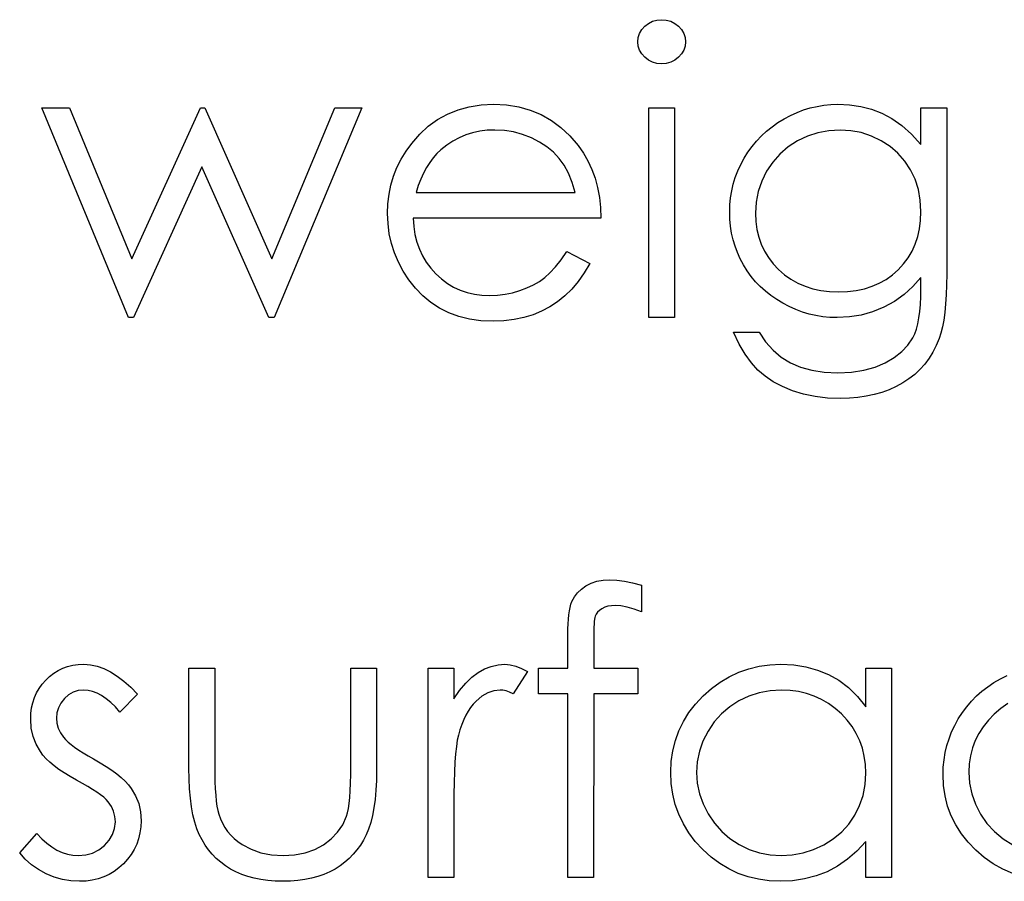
# Model space of a CAD drawing. Header units: inches. Extents: x 220 to 877, y 4 to 174.
# Tile 147 of 256: x 259.212 to 259.685, y 154.712 to 155.126. Entities that reach past the tile are written whole.
import ezdxf

# ---------------------------------------------------------------- set-up
doc = ezdxf.new("R2010")
doc.units = ezdxf.units.IN
doc.header["$LTSCALE"] = 0.5
doc.header["$MEASUREMENT"] = 0
doc.layers.add('SID-M-D', color=42, linetype='Continuous')

msp = doc.modelspace()

# ---------------------------------------------------------------- linework, layer by layer
at = {"layer": 'SID-M-D', "linetype": 'Continuous'}
for p, q in [((259.51806, 155.12552), (259.52032, 155.12572)), ((259.52032, 155.12572), (259.52262, 155.12552)), ((259.50975, 155.11915), (259.5108, 155.12097)), ((259.5108, 155.12097), (259.51226, 155.1226)), ((259.51226, 155.1226), (259.51403, 155.12395)), ((259.51403, 155.12395), (259.51599, 155.12494)), ((259.51599, 155.12494), (259.51806, 155.12552)), ((259.52262, 155.12552), (259.52474, 155.12494)), ((259.52474, 155.12494), (259.5267, 155.12395)), ((259.5267, 155.12395), (259.52847, 155.1226)), ((259.52847, 155.1226), (259.52996, 155.12097)), ((259.52996, 155.12097), (259.53101, 155.11915)), ((259.5089, 155.11506), (259.50912, 155.11719)), ((259.50912, 155.11719), (259.50975, 155.11915)), ((259.53101, 155.11915), (259.53164, 155.11719)), ((259.53164, 155.11719), (259.53186, 155.11506)), ((259.50912, 155.11299), (259.5089, 155.11506)), ((259.50975, 155.11106), (259.50912, 155.11299)), ((259.53164, 155.11299), (259.53101, 155.11106)), ((259.53186, 155.11506), (259.53164, 155.11299)), ((259.5108, 155.10927), (259.50975, 155.11106)), ((259.51226, 155.10764), (259.5108, 155.10927)), ((259.51403, 155.10629), (259.51226, 155.10764)), ((259.52847, 155.10764), (259.5267, 155.10629)), ((259.52996, 155.10927), (259.52847, 155.10764)), ((259.53101, 155.11106), (259.52996, 155.10927)), ((259.51599, 155.10529), (259.51403, 155.10629)), ((259.51806, 155.10471), (259.51599, 155.10529)), ((259.52032, 155.10452), (259.51806, 155.10471)), ((259.52262, 155.10471), (259.52032, 155.10452)), ((259.52474, 155.10529), (259.52262, 155.10471)), ((259.5267, 155.10629), (259.52474, 155.10529)), ((259.22271, 155.08332), (259.23598, 155.08332)), ((259.26442, 154.98262), (259.22271, 155.08332)), ((259.23598, 155.08332), (259.26599, 155.01089)), ((259.26599, 155.01089), (259.29886, 155.08332)), ((259.29886, 155.08332), (259.30096, 155.08332)), ((259.30096, 155.08332), (259.33312, 155.01089)), ((259.33312, 155.01089), (259.3634, 155.08332)), ((259.3764, 155.08332), (259.33431, 154.98262)), ((259.3634, 155.08332), (259.3764, 155.08332)), ((259.42264, 155.08244), (259.42802, 155.08393)), ((259.42802, 155.08393), (259.43371, 155.08478)), ((259.43371, 155.08478), (259.43972, 155.08509)), ((259.43972, 155.08509), (259.44591, 155.08478)), ((259.44591, 155.08478), (259.45179, 155.08384)), ((259.45179, 155.08384), (259.45733, 155.0823)), ((259.5142, 155.08332), (259.52656, 155.08332)), ((259.5142, 154.98262), (259.5142, 155.08332)), ((259.52656, 155.08332), (259.52656, 154.98262)), ((259.58859, 155.08235), (259.59179, 155.08335)), ((259.59179, 155.08335), (259.59505, 155.08409)), ((259.59505, 155.08409), (259.59836, 155.08464)), ((259.59836, 155.08464), (259.6017, 155.08498)), ((259.6017, 155.08498), (259.60507, 155.08509)), ((259.60507, 155.08509), (259.61061, 155.08481)), ((259.61061, 155.08481), (259.61597, 155.08401)), ((259.61597, 155.08401), (259.62113, 155.08268)), ((259.64492, 155.08332), (259.65729, 155.08332)), ((259.64493, 155.06571), (259.64493, 155.08332)), ((259.65729, 155.08332), (259.65729, 155.00341)), ((259.41278, 155.07774), (259.41756, 155.08039)), ((259.41756, 155.08039), (259.42264, 155.08244)), ((259.45733, 155.0823), (259.46255, 155.08014)), ((259.46255, 155.08014), (259.46746, 155.07736)), ((259.5792, 155.0781), (259.58229, 155.07973)), ((259.58229, 155.07973), (259.58541, 155.08117)), ((259.58541, 155.08117), (259.58859, 155.08235)), ((259.62113, 155.08268), (259.6261, 155.08081)), ((259.6261, 155.08081), (259.63093, 155.07827)), ((259.4042, 155.0707), (259.40834, 155.07454)), ((259.40834, 155.07454), (259.41278, 155.07774)), ((259.46746, 155.07736), (259.47205, 155.07393)), ((259.47205, 155.07393), (259.47633, 155.0699)), ((259.57076, 155.07217), (259.57341, 155.07429)), ((259.57341, 155.07429), (259.57622, 155.07628)), ((259.57622, 155.07628), (259.5792, 155.0781)), ((259.63093, 155.07827), (259.63571, 155.0749)), ((259.63571, 155.0749), (259.64034, 155.0707)), ((259.40036, 155.06632), (259.4042, 155.0707)), ((259.42313, 155.06902), (259.4201, 155.06742)), ((259.42634, 155.07037), (259.42313, 155.06902)), ((259.42962, 155.07139), (259.42634, 155.07037)), ((259.43307, 155.07214), (259.42962, 155.07139)), ((259.43666, 155.07258), (259.43307, 155.07214)), ((259.44036, 155.07272), (259.43666, 155.07258)), ((259.44488, 155.0725), (259.44036, 155.07272)), ((259.4493, 155.07178), (259.44488, 155.0725)), ((259.45364, 155.07062), (259.4493, 155.07178)), ((259.45783, 155.06897), (259.45364, 155.07062)), ((259.46178, 155.06695), (259.45783, 155.06897)), ((259.47633, 155.0699), (259.48027, 155.06527)), ((259.56595, 155.06742), (259.56827, 155.06988)), ((259.56827, 155.06988), (259.57076, 155.07217)), ((259.59044, 155.06977), (259.58561, 155.06745)), ((259.59543, 155.07139), (259.59044, 155.06977)), ((259.60065, 155.07239), (259.59543, 155.07139)), ((259.60606, 155.07272), (259.60065, 155.07239)), ((259.61125, 155.07239), (259.60606, 155.07272)), ((259.61627, 155.07145), (259.61125, 155.07239)), ((259.6211, 155.06982), (259.61627, 155.07145)), ((259.62577, 155.06759), (259.6211, 155.06982)), ((259.64034, 155.0707), (259.64493, 155.06571)), ((259.39766, 155.06256), (259.40036, 155.06632)), ((259.4172, 155.06549), (259.41441, 155.06328)), ((259.4201, 155.06742), (259.4172, 155.06549)), ((259.46531, 155.06463), (259.46178, 155.06695)), ((259.46846, 155.06201), (259.46531, 155.06463)), ((259.48027, 155.06527), (259.48281, 155.06165)), ((259.56181, 155.06206), (259.5638, 155.06483)), ((259.5638, 155.06483), (259.56595, 155.06742)), ((259.58113, 155.06458), (259.57719, 155.06118)), ((259.58561, 155.06745), (259.58113, 155.06458)), ((259.6301, 155.0648), (259.62577, 155.06759)), ((259.63388, 155.06154), (259.6301, 155.0648)), ((259.39528, 155.05867), (259.39766, 155.06256)), ((259.41068, 155.05941), (259.409, 155.05718)), ((259.41248, 155.06146), (259.41068, 155.05941)), ((259.41441, 155.06328), (259.41248, 155.06146)), ((259.47116, 155.05908), (259.46846, 155.06201)), ((259.48281, 155.06165), (259.48499, 155.05784)), ((259.55999, 155.05914), (259.56181, 155.06206)), ((259.57719, 155.06118), (259.57374, 155.05729)), ((259.63717, 155.05781), (259.63388, 155.06154)), ((259.29955, 155.05505), (259.26671, 154.98262)), ((259.33174, 154.98262), (259.29955, 155.05505)), ((259.39167, 155.05053), (259.39329, 155.05467)), ((259.39329, 155.05467), (259.39528, 155.05867)), ((259.40745, 155.05472), (259.40602, 155.05202)), ((259.409, 155.05718), (259.40745, 155.05472)), ((259.47354, 155.05577), (259.47116, 155.05908)), ((259.47561, 155.05193), (259.47354, 155.05577)), ((259.48499, 155.05784), (259.48687, 155.05378)), ((259.55695, 155.05304), (259.55836, 155.0561)), ((259.55836, 155.0561), (259.55999, 155.05914)), ((259.57374, 155.05729), (259.57078, 155.0529)), ((259.63993, 155.05362), (259.63717, 155.05781)), ((259.3904, 155.04625), (259.39167, 155.05053)), ((259.40602, 155.05202), (259.40469, 155.04912)), ((259.4774, 155.04757), (259.47561, 155.05193)), ((259.48687, 155.05378), (259.48839, 155.04953)), ((259.55577, 155.04989), (259.55695, 155.05304)), ((259.57078, 155.0529), (259.56844, 155.04815)), ((259.64211, 155.04906), (259.63993, 155.05362)), ((259.38949, 155.04186), (259.3904, 155.04625)), ((259.40351, 155.04603), (259.40243, 155.04269)), ((259.40469, 155.04912), (259.40351, 155.04603)), ((259.47886, 155.04269), (259.4774, 155.04757)), ((259.48839, 155.04953), (259.4896, 155.04506)), ((259.55403, 155.04343), (259.5548, 155.04669)), ((259.5548, 155.04669), (259.55577, 155.04989)), ((259.56844, 155.04815), (259.56678, 155.04324)), ((259.64368, 155.04418), (259.64211, 155.04906)), ((259.38896, 155.03733), (259.38949, 155.04186)), ((259.40243, 155.04269), (259.47886, 155.04269)), ((259.4896, 155.04506), (259.49049, 155.04037)), ((259.5535, 155.04012), (259.55403, 155.04343)), ((259.56678, 155.04324), (259.56576, 155.03811)), ((259.64462, 155.03902), (259.64368, 155.04418)), ((259.38877, 155.03269), (259.38896, 155.03733)), ((259.49049, 155.04037), (259.49101, 155.03546)), ((259.55306, 155.0333), (259.55317, 155.03673)), ((259.55317, 155.03673), (259.5535, 155.04012)), ((259.56576, 155.03811), (259.56543, 155.03281)), ((259.64493, 155.03352), (259.64462, 155.03902)), ((259.38899, 155.02775), (259.38877, 155.03269)), ((259.49101, 155.03546), (259.49123, 155.03032)), ((259.55317, 155.02988), (259.55306, 155.0333)), ((259.56543, 155.03281), (259.56559, 155.0288)), ((259.64476, 155.0293), (259.64493, 155.03352)), ((259.3896, 155.02292), (259.38899, 155.02775)), ((259.49123, 155.03032), (259.40113, 155.03032)), ((259.40113, 155.03032), (259.40138, 155.02635)), ((259.40138, 155.02635), (259.40193, 155.02254)), ((259.55348, 155.02651), (259.55317, 155.02988)), ((259.554, 155.02323), (259.55348, 155.02651)), ((259.56559, 155.0288), (259.56612, 155.02497)), ((259.64424, 155.0253), (259.64476, 155.0293)), ((259.39064, 155.01826), (259.3896, 155.02292)), ((259.40193, 155.02254), (259.40282, 155.01892)), ((259.55472, 155.02003), (259.554, 155.02323)), ((259.56612, 155.02497), (259.567, 155.02129)), ((259.64341, 155.02149), (259.64424, 155.0253)), ((259.39214, 155.0137), (259.39064, 155.01826)), ((259.40282, 155.01892), (259.40403, 155.0155)), ((259.55566, 155.01688), (259.55472, 155.02003)), ((259.55682, 155.01381), (259.55566, 155.01688)), ((259.567, 155.02129), (259.56822, 155.01784)), ((259.56822, 155.01784), (259.56976, 155.01453)), ((259.64067, 155.01453), (259.64222, 155.0179)), ((259.64222, 155.0179), (259.64341, 155.02149)), ((259.39401, 155.00926), (259.39214, 155.0137)), ((259.40403, 155.0155), (259.40552, 155.01227)), ((259.40552, 155.01227), (259.40734, 155.0092)), ((259.47213, 155.01036), (259.47494, 155.01442)), ((259.47494, 155.01442), (259.48593, 155.00865)), ((259.55817, 155.01081), (259.55682, 155.01381)), ((259.56976, 155.01453), (259.57167, 155.01141)), ((259.6388, 155.01136), (259.64067, 155.01453)), ((259.3963, 155.00495), (259.39401, 155.00926)), ((259.40734, 155.0092), (259.4095, 155.00633)), ((259.4694, 155.00694), (259.47213, 155.01036)), ((259.48593, 155.00865), (259.48323, 155.00404)), ((259.55971, 155.00788), (259.55817, 155.01081)), ((259.56148, 155.00506), (259.55971, 155.00788)), ((259.57167, 155.01141), (259.57393, 155.00846)), ((259.57393, 155.00846), (259.57652, 155.0057)), ((259.63405, 155.00562), (259.63659, 155.00838)), ((259.63659, 155.00838), (259.6388, 155.01136)), ((259.39904, 155.00079), (259.3963, 155.00495)), ((259.4095, 155.00633), (259.41195, 155.00363)), ((259.41195, 155.00363), (259.41466, 155.0012)), ((259.46426, 155.00183), (259.46677, 155.00407)), ((259.46677, 155.00407), (259.4694, 155.00694)), ((259.48323, 155.00404), (259.48033, 154.9999)), ((259.56341, 155.00239), (259.56148, 155.00506)), ((259.57652, 155.0057), (259.5794, 155.00319)), ((259.5794, 155.00319), (259.58249, 155.00101)), ((259.62817, 155.00098), (259.63123, 155.00313)), ((259.63123, 155.00313), (259.63405, 155.00562)), ((259.65729, 155.00341), (259.65724, 154.9983)), ((259.40218, 154.99676), (259.39904, 155.00079)), ((259.41466, 155.0012), (259.4175, 154.99907)), ((259.4175, 154.99907), (259.42051, 154.99728)), ((259.45571, 154.99684), (259.45882, 154.99833)), ((259.45882, 154.99833), (259.46167, 154.99999)), ((259.46167, 154.99999), (259.46426, 155.00183)), ((259.48033, 154.9999), (259.47724, 154.9962)), ((259.56551, 154.99987), (259.56341, 155.00239)), ((259.56777, 154.9975), (259.56551, 154.99987)), ((259.58249, 155.00101), (259.5858, 154.99918)), ((259.5858, 154.99918), (259.58928, 154.99767)), ((259.62144, 154.99764), (259.62491, 154.99913)), ((259.62491, 154.99913), (259.62817, 155.00098)), ((259.64493, 155.00192), (259.64106, 154.99753)), ((259.64493, 154.9967), (259.64493, 155.00192)), ((259.65724, 154.9983), (259.65707, 154.99355)), ((259.40569, 154.99303), (259.40218, 154.99676)), ((259.42051, 154.99728), (259.42369, 154.99582)), ((259.42369, 154.99582), (259.427, 154.99469)), ((259.427, 154.99469), (259.43048, 154.99388)), ((259.43048, 154.99388), (259.43409, 154.99339)), ((259.43409, 154.99339), (259.43787, 154.99322)), ((259.43787, 154.99322), (259.44157, 154.99336)), ((259.44157, 154.99336), (259.44519, 154.9938)), ((259.44519, 154.9938), (259.44878, 154.99455)), ((259.44878, 154.99455), (259.45231, 154.99557)), ((259.45231, 154.99557), (259.45571, 154.99684)), ((259.47724, 154.9962), (259.47392, 154.993)), ((259.57023, 154.99527), (259.56777, 154.9975)), ((259.57285, 154.99319), (259.57023, 154.99527)), ((259.58928, 154.99767), (259.59298, 154.99651)), ((259.59298, 154.99651), (259.5969, 154.99565)), ((259.5969, 154.99565), (259.60101, 154.99515)), ((259.60101, 154.99515), (259.60531, 154.99499)), ((259.60531, 154.99499), (259.60968, 154.99515)), ((259.60968, 154.99515), (259.61382, 154.99565)), ((259.61382, 154.99565), (259.61774, 154.99648)), ((259.61774, 154.99648), (259.62144, 154.99764)), ((259.63681, 154.99366), (259.63215, 154.99035)), ((259.64106, 154.99753), (259.63681, 154.99366)), ((259.64487, 154.9927), (259.64493, 154.9967)), ((259.65707, 154.99355), (259.65677, 154.98916)), ((259.40955, 154.9898), (259.40569, 154.99303)), ((259.41372, 154.98707), (259.40955, 154.9898)), ((259.47042, 154.99021), (259.46672, 154.98778)), ((259.47392, 154.993), (259.47042, 154.99021)), ((259.57564, 154.99126), (259.57285, 154.99319)), ((259.57859, 154.98947), (259.57564, 154.99126)), ((259.58166, 154.98787), (259.57859, 154.98947)), ((259.63215, 154.99035), (259.62707, 154.98759)), ((259.64437, 154.98555), (259.64468, 154.98897)), ((259.64468, 154.98897), (259.64487, 154.9927)), ((259.65677, 154.98916), (259.65638, 154.98513)), ((259.41819, 154.98483), (259.41372, 154.98707)), ((259.42302, 154.98309), (259.41819, 154.98483)), ((259.45863, 154.98395), (259.45424, 154.9826)), ((259.46277, 154.98569), (259.45863, 154.98395)), ((259.46672, 154.98778), (259.46277, 154.98569)), ((259.58481, 154.98649), (259.58166, 154.98787)), ((259.58798, 154.9853), (259.58481, 154.98649)), ((259.59121, 154.98433), (259.58798, 154.9853)), ((259.59449, 154.98359), (259.59121, 154.98433)), ((259.61619, 154.98386), (259.61053, 154.98293)), ((259.62171, 154.98541), (259.61619, 154.98386)), ((259.62707, 154.98759), (259.62171, 154.98541)), ((259.64393, 154.98243), (259.64437, 154.98555)), ((259.65638, 154.98513), (259.65586, 154.98144)), ((259.26671, 154.98262), (259.26442, 154.98262)), ((259.33431, 154.98262), (259.33174, 154.98262)), ((259.42816, 154.98185), (259.42302, 154.98309)), ((259.43362, 154.9811), (259.42816, 154.98185)), ((259.43942, 154.98086), (259.43362, 154.9811)), ((259.44464, 154.98105), (259.43942, 154.98086)), ((259.44958, 154.98163), (259.44464, 154.98105)), ((259.45424, 154.9826), (259.44958, 154.98163)), ((259.52656, 154.98262), (259.5142, 154.98262)), ((259.59783, 154.98306), (259.59449, 154.98359)), ((259.60123, 154.98273), (259.59783, 154.98306)), ((259.60468, 154.98262), (259.60123, 154.98273)), ((259.61053, 154.98293), (259.60468, 154.98262)), ((259.64272, 154.97705), (259.64338, 154.97959)), ((259.64338, 154.97959), (259.64393, 154.98243)), ((259.65586, 154.98144), (259.65522, 154.97812)), ((259.55759, 154.96993), (259.55483, 154.97556)), ((259.55483, 154.97556), (259.56719, 154.97556)), ((259.56719, 154.97556), (259.57031, 154.97092)), ((259.64098, 154.97285), (259.64192, 154.97481)), ((259.64192, 154.97481), (259.64272, 154.97705)), ((259.65448, 154.97514), (259.65362, 154.97252)), ((259.65522, 154.97812), (259.65448, 154.97514)), ((259.56049, 154.96501), (259.55759, 154.96993)), ((259.57031, 154.97092), (259.57387, 154.96694)), ((259.63866, 154.9694), (259.64098, 154.97285)), ((259.65362, 154.97252), (259.65224, 154.96915)), ((259.5635, 154.96084), (259.56049, 154.96501)), ((259.57387, 154.96694), (259.57785, 154.96358)), ((259.63206, 154.96341), (259.63571, 154.96625)), ((259.63571, 154.96625), (259.63866, 154.9694)), ((259.65064, 154.96601), (259.64882, 154.96305)), ((259.65224, 154.96915), (259.65064, 154.96601)), ((259.56664, 154.95737), (259.5635, 154.96084)), ((259.57785, 154.96358), (259.58224, 154.96087)), ((259.58224, 154.96087), (259.58712, 154.9588)), ((259.62287, 154.9588), (259.62776, 154.96087)), ((259.62776, 154.96087), (259.63206, 154.96341)), ((259.64675, 154.96029), (259.64443, 154.95772)), ((259.64882, 154.96305), (259.64675, 154.96029)), ((259.57009, 154.95441), (259.56664, 154.95737)), ((259.58712, 154.9588), (259.59256, 154.95731)), ((259.59256, 154.95731), (259.59852, 154.95643)), ((259.59852, 154.95643), (259.60507, 154.95612)), ((259.60507, 154.95612), (259.61153, 154.95643)), ((259.61153, 154.95643), (259.61746, 154.95731)), ((259.61746, 154.95731), (259.62287, 154.9588)), ((259.64443, 154.95772), (259.64192, 154.95535)), ((259.57399, 154.95179), (259.57009, 154.95441)), ((259.57837, 154.94947), (259.57399, 154.95179)), ((259.63615, 154.95121), (259.63297, 154.94947)), ((259.63916, 154.95317), (259.63615, 154.95121)), ((259.64192, 154.95535), (259.63916, 154.95317)), ((259.58323, 154.94746), (259.57837, 154.94947)), ((259.5885, 154.94583), (259.58323, 154.94746)), ((259.62613, 154.94666), (259.62246, 154.94563)), ((259.62963, 154.94795), (259.62613, 154.94666)), ((259.63297, 154.94947), (259.62963, 154.94795)), ((259.59411, 154.9447), (259.5885, 154.94583)), ((259.60002, 154.94398), (259.59411, 154.9447)), ((259.60625, 154.94376), (259.60002, 154.94398)), ((259.61053, 154.94387), (259.60625, 154.94376)), ((259.61467, 154.94423), (259.61053, 154.94387)), ((259.61865, 154.94481), (259.61467, 154.94423)), ((259.62246, 154.94563), (259.61865, 154.94481)), ((259.48933, 154.85597), (259.49233, 154.8565)), ((259.49233, 154.8565), (259.49559, 154.85669)), ((259.49559, 154.85669), (259.4989, 154.85652)), ((259.4989, 154.85652), (259.50252, 154.85605)), ((259.48, 154.85045), (259.48185, 154.85224)), ((259.48185, 154.85224), (259.48405, 154.85379)), ((259.48405, 154.85379), (259.48657, 154.85506)), ((259.48657, 154.85506), (259.48933, 154.85597)), ((259.50252, 154.85605), (259.50644, 154.85523)), ((259.50644, 154.85523), (259.51066, 154.85409)), ((259.51066, 154.85409), (259.51066, 154.84123)), ((259.47732, 154.84617), (259.47848, 154.84844)), ((259.47848, 154.84844), (259.48, 154.85045)), ((259.4761, 154.84173), (259.47646, 154.84341)), ((259.47646, 154.84341), (259.47685, 154.8449)), ((259.47685, 154.8449), (259.47732, 154.84617)), ((259.49051, 154.84192), (259.48957, 154.84107)), ((259.49167, 154.84275), (259.49051, 154.84192)), ((259.49305, 154.84344), (259.49167, 154.84275)), ((259.49457, 154.84394), (259.49305, 154.84344)), ((259.49628, 154.84421), (259.49457, 154.84394)), ((259.49813, 154.84432), (259.49628, 154.84421)), ((259.50086, 154.84413), (259.49813, 154.84432)), ((259.50387, 154.84355), (259.50086, 154.84413)), ((259.50713, 154.84258), (259.50387, 154.84355)), ((259.51066, 154.84123), (259.50713, 154.84258)), ((259.47547, 154.83552), (259.47561, 154.83778)), ((259.47561, 154.83778), (259.47583, 154.83988)), ((259.47583, 154.83988), (259.4761, 154.84173)), ((259.48817, 154.8377), (259.48803, 154.83665)), ((259.48828, 154.83853), (259.48817, 154.8377)), ((259.48844, 154.83913), (259.48828, 154.83853)), ((259.48888, 154.84013), (259.48844, 154.83913)), ((259.48957, 154.84107), (259.48888, 154.84013)), ((259.47533, 154.83038), (259.47536, 154.83306)), ((259.47536, 154.83306), (259.47547, 154.83552)), ((259.48786, 154.83392), (259.48784, 154.83226)), ((259.48795, 154.83541), (259.48786, 154.83392)), ((259.48803, 154.83665), (259.48795, 154.83541)), ((259.47533, 154.81429), (259.47533, 154.83038)), ((259.48784, 154.83226), (259.48778, 154.83036)), ((259.48778, 154.83036), (259.48778, 154.81429)), ((259.23057, 154.8131), (259.23278, 154.81418)), ((259.23278, 154.81418), (259.23513, 154.81501)), ((259.23513, 154.81501), (259.23758, 154.81559)), ((259.23758, 154.81559), (259.24015, 154.81595)), ((259.24015, 154.81595), (259.24286, 154.81606)), ((259.24286, 154.81606), (259.24606, 154.81584)), ((259.24606, 154.81584), (259.24926, 154.81517)), ((259.24926, 154.81517), (259.25249, 154.81404)), ((259.25249, 154.81404), (259.25572, 154.81247)), ((259.29337, 154.81429), (259.30574, 154.81429)), ((259.29337, 154.76618), (259.29337, 154.81429)), ((259.30574, 154.81429), (259.30574, 154.76759)), ((259.3711, 154.76759), (259.3711, 154.81429)), ((259.3711, 154.81429), (259.38347, 154.81429)), ((259.38347, 154.81429), (259.38347, 154.76527)), ((259.4082, 154.81429), (259.42057, 154.81429)), ((259.4082, 154.71359), (259.4082, 154.81429)), ((259.42057, 154.81429), (259.42057, 154.79947)), ((259.43227, 154.81214), (259.43539, 154.81385)), ((259.43539, 154.81385), (259.43859, 154.81509)), ((259.43859, 154.81509), (259.44182, 154.81581)), ((259.44182, 154.81581), (259.44513, 154.81606)), ((259.44513, 154.81606), (259.4477, 154.81584)), ((259.4477, 154.81584), (259.45035, 154.8152)), ((259.45035, 154.8152), (259.45308, 154.81412)), ((259.45308, 154.81412), (259.4559, 154.81261)), ((259.4612, 154.80192), (259.4612, 154.81429)), ((259.4612, 154.81429), (259.47533, 154.81429)), ((259.48778, 154.81429), (259.5089, 154.81429)), ((259.5089, 154.81429), (259.5089, 154.80192)), ((259.55742, 154.81225), (259.5622, 154.81393)), ((259.5622, 154.81393), (259.56717, 154.81512)), ((259.56717, 154.81512), (259.57233, 154.81581)), ((259.57233, 154.81581), (259.57768, 154.81606)), ((259.57768, 154.81606), (259.58384, 154.81575)), ((259.58384, 154.81575), (259.58969, 154.81484)), ((259.58969, 154.81484), (259.59524, 154.8133)), ((259.61843, 154.79566), (259.61843, 154.81429)), ((259.61843, 154.81429), (259.63079, 154.81429)), ((259.63079, 154.81429), (259.63079, 154.71359)), ((259.22461, 154.80852), (259.22649, 154.81029)), ((259.22649, 154.81029), (259.22848, 154.81181)), ((259.22848, 154.81181), (259.23057, 154.8131)), ((259.25572, 154.81247), (259.25892, 154.81045)), ((259.25892, 154.81045), (259.26215, 154.808)), ((259.42628, 154.80703), (259.42923, 154.80987)), ((259.42923, 154.80987), (259.43227, 154.81214)), ((259.4559, 154.81261), (259.44911, 154.8019)), ((259.54848, 154.8075), (259.55284, 154.81012)), ((259.55284, 154.81012), (259.55742, 154.81225)), ((259.59524, 154.8133), (259.60048, 154.81117)), ((259.60048, 154.81117), (259.60543, 154.80838)), ((259.67998, 154.80731), (259.6831, 154.80913)), ((259.6831, 154.80913), (259.68636, 154.81076)), ((259.22022, 154.80234), (259.22146, 154.80452)), ((259.22146, 154.80452), (259.22293, 154.80659)), ((259.22293, 154.80659), (259.22461, 154.80852)), ((259.26215, 154.808), (259.26541, 154.8051)), ((259.26541, 154.8051), (259.26864, 154.80173)), ((259.42338, 154.80355), (259.42628, 154.80703)), ((259.54031, 154.80085), (259.54428, 154.80441)), ((259.54428, 154.80441), (259.54848, 154.8075)), ((259.60543, 154.80838), (259.61009, 154.80485)), ((259.61009, 154.80485), (259.6144, 154.80063)), ((259.67421, 154.80317), (259.677, 154.80532)), ((259.677, 154.80532), (259.67998, 154.80731)), ((259.21843, 154.79762), (259.2192, 154.80005)), ((259.2192, 154.80005), (259.22022, 154.80234)), ((259.23361, 154.79961), (259.23193, 154.79748)), ((259.23562, 154.8014), (259.23361, 154.79961)), ((259.23786, 154.80267), (259.23562, 154.8014)), ((259.24026, 154.80344), (259.23786, 154.80267)), ((259.24286, 154.80369), (259.24026, 154.80344)), ((259.24498, 154.80353), (259.24286, 154.80369)), ((259.24714, 154.80303), (259.24498, 154.80353)), ((259.24929, 154.8022), (259.24714, 154.80303)), ((259.25147, 154.80104), (259.24929, 154.8022)), ((259.25362, 154.79955), (259.25147, 154.80104)), ((259.25583, 154.79773), (259.25362, 154.79955)), ((259.26864, 154.80173), (259.26025, 154.79309)), ((259.42057, 154.79947), (259.42338, 154.80355)), ((259.43406, 154.80071), (259.43125, 154.79839)), ((259.43691, 154.80237), (259.43406, 154.80071)), ((259.43983, 154.80336), (259.43691, 154.80237)), ((259.44279, 154.80369), (259.43983, 154.80336)), ((259.44414, 154.80358), (259.44279, 154.80369)), ((259.44566, 154.80325), (259.44414, 154.80358)), ((259.44731, 154.80267), (259.44566, 154.80325)), ((259.44911, 154.8019), (259.44731, 154.80267)), ((259.47533, 154.80192), (259.4612, 154.80192)), ((259.47533, 154.71359), (259.47533, 154.80192)), ((259.48775, 154.80192), (259.4877, 154.71359)), ((259.5089, 154.80192), (259.48775, 154.80192)), ((259.53667, 154.79696), (259.54031, 154.80085)), ((259.56228, 154.80076), (259.55751, 154.7985)), ((259.56725, 154.80239), (259.56228, 154.80076)), ((259.57244, 154.80336), (259.56725, 154.80239)), ((259.57785, 154.80369), (259.57244, 154.80336)), ((259.58205, 154.80353), (259.57785, 154.80369)), ((259.58608, 154.80297), (259.58205, 154.80353)), ((259.58994, 154.80209), (259.58608, 154.80297)), ((259.59364, 154.80082), (259.58994, 154.80209)), ((259.59714, 154.79922), (259.59364, 154.80082)), ((259.6144, 154.80063), (259.61843, 154.79566)), ((259.66916, 154.79836), (259.67162, 154.80085)), ((259.67162, 154.80085), (259.67421, 154.80317)), ((259.21752, 154.79243), (259.21785, 154.79508)), ((259.21785, 154.79508), (259.21843, 154.79762)), ((259.23074, 154.79522), (259.23002, 154.79276)), ((259.23193, 154.79748), (259.23074, 154.79522)), ((259.25804, 154.79558), (259.25583, 154.79773)), ((259.26025, 154.79309), (259.25804, 154.79558)), ((259.42863, 154.79538), (259.42747, 154.79362)), ((259.4299, 154.79698), (259.42863, 154.79538)), ((259.43125, 154.79839), (259.4299, 154.79698)), ((259.53352, 154.79284), (259.53667, 154.79696)), ((259.55309, 154.79566), (259.54914, 154.79226)), ((259.55751, 154.7985), (259.55309, 154.79566)), ((259.60051, 154.79726), (259.59714, 154.79922)), ((259.60369, 154.79491), (259.60051, 154.79726)), ((259.6067, 154.79224), (259.60369, 154.79491)), ((259.6648, 154.79287), (259.6669, 154.79569)), ((259.6669, 154.79569), (259.66916, 154.79836)), ((259.68332, 154.79489), (259.68015, 154.79218)), ((259.68669, 154.7972), (259.68332, 154.79489)), ((259.21741, 154.78964), (259.21752, 154.79243)), ((259.23002, 154.79276), (259.22977, 154.79014)), ((259.22977, 154.79014), (259.22999, 154.78776)), ((259.42636, 154.79166), (259.42534, 154.7895)), ((259.42747, 154.79362), (259.42636, 154.79166)), ((259.53087, 154.78856), (259.53352, 154.79284)), ((259.54914, 154.79226), (259.54566, 154.78837)), ((259.60946, 154.78928), (259.6067, 154.79224)), ((259.66287, 154.78986), (259.6648, 154.79287)), ((259.68015, 154.79218), (259.67728, 154.78923)), ((259.21768, 154.78539), (259.21741, 154.78964)), ((259.21857, 154.78141), (259.21768, 154.78539)), ((259.22999, 154.78776), (259.23063, 154.78547)), ((259.23063, 154.78547), (259.23171, 154.78321)), ((259.4244, 154.78718), (259.42355, 154.78467)), ((259.42534, 154.7895), (259.4244, 154.78718)), ((259.52869, 154.78409), (259.53087, 154.78856)), ((259.54566, 154.78837), (259.54266, 154.78393)), ((259.61183, 154.78616), (259.60946, 154.78928)), ((259.61384, 154.78285), (259.61183, 154.78616)), ((259.65967, 154.78357), (259.66116, 154.78674)), ((259.66116, 154.78674), (259.66287, 154.78986)), ((259.67479, 154.78611), (259.67267, 154.78285)), ((259.67728, 154.78923), (259.67479, 154.78611)), ((259.22, 154.77763), (259.21857, 154.78141)), ((259.23171, 154.78321), (259.2332, 154.781)), ((259.2332, 154.781), (259.23416, 154.77987)), ((259.42277, 154.78199), (259.42225, 154.77959)), ((259.42355, 154.78467), (259.42277, 154.78199)), ((259.52698, 154.7794), (259.52869, 154.78409)), ((259.54266, 154.78393), (259.54025, 154.77918)), ((259.6155, 154.77937), (259.61384, 154.78285)), ((259.6584, 154.78031), (259.65967, 154.78357)), ((259.67267, 154.78285), (259.67096, 154.77943)), ((259.22202, 154.77413), (259.22, 154.77763)), ((259.23416, 154.77987), (259.23538, 154.77871)), ((259.23538, 154.77871), (259.23681, 154.77747)), ((259.23681, 154.77747), (259.2385, 154.7762)), ((259.2385, 154.7762), (259.24043, 154.77487)), ((259.42181, 154.77664), (259.42142, 154.77313)), ((259.42225, 154.77959), (259.42181, 154.77664)), ((259.52576, 154.77454), (259.52698, 154.7794)), ((259.54025, 154.77918), (259.53854, 154.77427)), ((259.61677, 154.77573), (259.6155, 154.77937)), ((259.61768, 154.77189), (259.61677, 154.77573)), ((259.65655, 154.77363), (259.65737, 154.777)), ((259.65737, 154.777), (259.6584, 154.78031)), ((259.6696, 154.77587), (259.66866, 154.77214)), ((259.67096, 154.77943), (259.6696, 154.77587)), ((259.22329, 154.77244), (259.22202, 154.77413)), ((259.22483, 154.77073), (259.22329, 154.77244)), ((259.24043, 154.77487), (259.24258, 154.77352)), ((259.24258, 154.77352), (259.24495, 154.77209)), ((259.24495, 154.77209), (259.24758, 154.77062)), ((259.42142, 154.77313), (259.42112, 154.76908)), ((259.52504, 154.76946), (259.52576, 154.77454)), ((259.53854, 154.77427), (259.53749, 154.76924)), ((259.61823, 154.76789), (259.61768, 154.77189)), ((259.65599, 154.77018), (259.65655, 154.77363)), ((259.66866, 154.77214), (259.66808, 154.76825)), ((259.2266, 154.76902), (259.22483, 154.77073)), ((259.22864, 154.76731), (259.2266, 154.76902)), ((259.23096, 154.7656), (259.22864, 154.76731)), ((259.24758, 154.77062), (259.25078, 154.7688)), ((259.25078, 154.7688), (259.25371, 154.76701)), ((259.25371, 154.76701), (259.25638, 154.76521)), ((259.30574, 154.76759), (259.30576, 154.76347)), ((259.37107, 154.76311), (259.3711, 154.76759)), ((259.42112, 154.76908), (259.42087, 154.76449)), ((259.5248, 154.76422), (259.52504, 154.76946)), ((259.53749, 154.76924), (259.53716, 154.76408)), ((259.61843, 154.76372), (259.61823, 154.76789)), ((259.65553, 154.76311), (259.65564, 154.76667)), ((259.65564, 154.76667), (259.65599, 154.77018)), ((259.66808, 154.76825), (259.66789, 154.76422)), ((259.2335, 154.76386), (259.23096, 154.7656)), ((259.23632, 154.76212), (259.2335, 154.76386)), ((259.23938, 154.76038), (259.23632, 154.76212)), ((259.25638, 154.76521), (259.25878, 154.76345)), ((259.25878, 154.76345), (259.26091, 154.76168)), ((259.26091, 154.76168), (259.26279, 154.75994)), ((259.29345, 154.76102), (259.29337, 154.76618)), ((259.30576, 154.76347), (259.30585, 154.75972)), ((259.37096, 154.75903), (259.37107, 154.76311)), ((259.38347, 154.76527), (259.38338, 154.76027)), ((259.42087, 154.76449), (259.4207, 154.75936)), ((259.52504, 154.75886), (259.5248, 154.76422)), ((259.53716, 154.76408), (259.53752, 154.75895)), ((259.6181, 154.75826), (259.61843, 154.76372)), ((259.65577, 154.75787), (259.65553, 154.76311)), ((259.66789, 154.76422), (259.66825, 154.75895)), ((259.24222, 154.75884), (259.23938, 154.76038)), ((259.24479, 154.75737), (259.24222, 154.75884)), ((259.24711, 154.75599), (259.24479, 154.75737)), ((259.26279, 154.75994), (259.26439, 154.7582)), ((259.26439, 154.7582), (259.26571, 154.75649)), ((259.29367, 154.75619), (259.29345, 154.76102)), ((259.30585, 154.75972), (259.30601, 154.75627)), ((259.37083, 154.75536), (259.37096, 154.75903)), ((259.38338, 154.76027), (259.38316, 154.75558)), ((259.4207, 154.75936), (259.42059, 154.75367)), ((259.52576, 154.7537), (259.52504, 154.75886)), ((259.53752, 154.75895), (259.53854, 154.75392)), ((259.61713, 154.75309), (259.6181, 154.75826)), ((259.65652, 154.75282), (259.65577, 154.75787)), ((259.66825, 154.75895), (259.6693, 154.75384)), ((259.24915, 154.75467), (259.24711, 154.75599)), ((259.25092, 154.7534), (259.24915, 154.75467)), ((259.25244, 154.75218), (259.25092, 154.7534)), ((259.25368, 154.75105), (259.25244, 154.75218)), ((259.26571, 154.75649), (259.26776, 154.75293)), ((259.26776, 154.75293), (259.26925, 154.74915)), ((259.29406, 154.75171), (259.29367, 154.75619)), ((259.30601, 154.75627), (259.30623, 154.75315)), ((259.30623, 154.75315), (259.30651, 154.75039)), ((259.3703, 154.7492), (259.3706, 154.75207)), ((259.3706, 154.75207), (259.37083, 154.75536)), ((259.38316, 154.75558), (259.38278, 154.75119)), ((259.42059, 154.75367), (259.42057, 154.74744)), ((259.52695, 154.74876), (259.52576, 154.7537)), ((259.53854, 154.75392), (259.54028, 154.74901)), ((259.61547, 154.74818), (259.61713, 154.75309)), ((259.65773, 154.74799), (259.65652, 154.75282)), ((259.6693, 154.75384), (259.67107, 154.74887)), ((259.25464, 154.75), (259.25368, 154.75105)), ((259.25613, 154.74782), (259.25464, 154.75)), ((259.25718, 154.7455), (259.25613, 154.74782)), ((259.26925, 154.74915), (259.2701, 154.74514)), ((259.29461, 154.74755), (259.29406, 154.75171)), ((259.2953, 154.74374), (259.29461, 154.74755)), ((259.30651, 154.75039), (259.30684, 154.74793)), ((259.30684, 154.74793), (259.30723, 154.74583)), ((259.36994, 154.74675), (259.3703, 154.7492)), ((259.38278, 154.75119), (259.38223, 154.74716)), ((259.42057, 154.74744), (259.42057, 154.71359)), ((259.52863, 154.74401), (259.52695, 154.74876)), ((259.54028, 154.74901), (259.54271, 154.74421)), ((259.61318, 154.74357), (259.61547, 154.74818)), ((259.65947, 154.74332), (259.65773, 154.74799)), ((259.67107, 154.74887), (259.67352, 154.74407)), ((259.25782, 154.74302), (259.25718, 154.7455)), ((259.25804, 154.7404), (259.25782, 154.74302)), ((259.2701, 154.74514), (259.2704, 154.74092)), ((259.29616, 154.74023), (259.2953, 154.74374)), ((259.30723, 154.74583), (259.3077, 154.74404)), ((259.3077, 154.74404), (259.30853, 154.7418)), ((259.36724, 154.73902), (259.36906, 154.74305)), ((259.36906, 154.74305), (259.36953, 154.7447)), ((259.36953, 154.7447), (259.36994, 154.74675)), ((259.38154, 154.74341), (259.38068, 154.74001)), ((259.38223, 154.74716), (259.38154, 154.74341)), ((259.53081, 154.73946), (259.52863, 154.74401)), ((259.54271, 154.74421), (259.54575, 154.73973)), ((259.61028, 154.73935), (259.61318, 154.74357)), ((259.66168, 154.73888), (259.65947, 154.74332)), ((259.67352, 154.74407), (259.67661, 154.73962)), ((259.25771, 154.73722), (259.25804, 154.7404)), ((259.27027, 154.73794), (259.26988, 154.73507)), ((259.2704, 154.74092), (259.27027, 154.73794)), ((259.29718, 154.73708), (259.29616, 154.74023)), ((259.30853, 154.7418), (259.30949, 154.73968)), ((259.30949, 154.73968), (259.31065, 154.73769)), ((259.36478, 154.7354), (259.36724, 154.73902)), ((259.38068, 154.74001), (259.37966, 154.73692)), ((259.53344, 154.73512), (259.53081, 154.73946)), ((259.54575, 154.73973), (259.54923, 154.73579)), ((259.60686, 154.73557), (259.61028, 154.73935)), ((259.66439, 154.73466), (259.66168, 154.73888)), ((259.67661, 154.73962), (259.68023, 154.73568)), ((259.21211, 154.72546), (259.22031, 154.73479)), ((259.22031, 154.73479), (259.22268, 154.73231)), ((259.25511, 154.73154), (259.25674, 154.7343)), ((259.25674, 154.7343), (259.25771, 154.73722)), ((259.26988, 154.73507), (259.26922, 154.73231)), ((259.29834, 154.73427), (259.29718, 154.73708)), ((259.29966, 154.7317), (259.29834, 154.73427)), ((259.31065, 154.73769), (259.31195, 154.73581)), ((259.31195, 154.73581), (259.31344, 154.73405)), ((259.31344, 154.73405), (259.31509, 154.73242)), ((259.36172, 154.73217), (259.36478, 154.7354)), ((259.3785, 154.73413), (259.37717, 154.73159)), ((259.37966, 154.73692), (259.3785, 154.73413)), ((259.53656, 154.73101), (259.53344, 154.73512)), ((259.54923, 154.73579), (259.5532, 154.73236)), ((259.60283, 154.73225), (259.60686, 154.73557)), ((259.66756, 154.7306), (259.66439, 154.73466)), ((259.68023, 154.73568), (259.68434, 154.73228)), ((259.22268, 154.73231), (259.22508, 154.73016)), ((259.22508, 154.73016), (259.22754, 154.72833)), ((259.25012, 154.7269), (259.25285, 154.72902)), ((259.25285, 154.72902), (259.25511, 154.73154)), ((259.26831, 154.72969), (259.26709, 154.72715)), ((259.26922, 154.73231), (259.26831, 154.72969)), ((259.30115, 154.72927), (259.29966, 154.7317)), ((259.30278, 154.72698), (259.30115, 154.72927)), ((259.31509, 154.73242), (259.31689, 154.7309)), ((259.31689, 154.7309), (259.31888, 154.72952)), ((259.31888, 154.72952), (259.32321, 154.7272)), ((259.35385, 154.72712), (259.35805, 154.72938)), ((259.35805, 154.72938), (259.36172, 154.73217)), ((259.37571, 154.72919), (259.37406, 154.72693)), ((259.37717, 154.73159), (259.37571, 154.72919)), ((259.54017, 154.72709), (259.53656, 154.73101)), ((259.5532, 154.73236), (259.55764, 154.72947)), ((259.55764, 154.72947), (259.56242, 154.72715)), ((259.59336, 154.72712), (259.59828, 154.72941)), ((259.59828, 154.72941), (259.60283, 154.73225)), ((259.61843, 154.73101), (259.61415, 154.72637)), ((259.61843, 154.71359), (259.61843, 154.73101)), ((259.67126, 154.72676), (259.66756, 154.7306)), ((259.68434, 154.73228), (259.68901, 154.72941)), ((259.21478, 154.72245), (259.21211, 154.72546)), ((259.22754, 154.72833), (259.22999, 154.72684)), ((259.22999, 154.72684), (259.23251, 154.72568)), ((259.23251, 154.72568), (259.23507, 154.72486)), ((259.23507, 154.72486), (259.23764, 154.72436)), ((259.23764, 154.72436), (259.24026, 154.72419)), ((259.24026, 154.72419), (259.24382, 154.7245)), ((259.24382, 154.7245), (259.24711, 154.72541)), ((259.24711, 154.72541), (259.25012, 154.7269)), ((259.26566, 154.72475), (259.26395, 154.72245)), ((259.26709, 154.72715), (259.26566, 154.72475)), ((259.30458, 154.72483), (259.30278, 154.72698)), ((259.30654, 154.72284), (259.30458, 154.72483)), ((259.32321, 154.7272), (259.32796, 154.72552)), ((259.32796, 154.72552), (259.33309, 154.72452)), ((259.33309, 154.72452), (259.33861, 154.72419)), ((259.33861, 154.72419), (259.34413, 154.72452)), ((259.34413, 154.72452), (259.34921, 154.72549)), ((259.34921, 154.72549), (259.35385, 154.72712)), ((259.37229, 154.7248), (259.37033, 154.72281)), ((259.37406, 154.72693), (259.37229, 154.7248)), ((259.54412, 154.7235), (259.54017, 154.72709)), ((259.56242, 154.72715), (259.56736, 154.72552)), ((259.56736, 154.72552), (259.57247, 154.72452)), ((259.57247, 154.72452), (259.57774, 154.72419)), ((259.57774, 154.72419), (259.58309, 154.72452)), ((259.58309, 154.72452), (259.58831, 154.72549)), ((259.58831, 154.72549), (259.59336, 154.72712)), ((259.61415, 154.72637), (259.60965, 154.7224)), ((259.67532, 154.72325), (259.67126, 154.72676)), ((259.21779, 154.71978), (259.21478, 154.72245)), ((259.22113, 154.71743), (259.21779, 154.71978)), ((259.26196, 154.72027), (259.25978, 154.71829)), ((259.26395, 154.72245), (259.26196, 154.72027)), ((259.30866, 154.72099), (259.30654, 154.72284)), ((259.31095, 154.71928), (259.30866, 154.72099)), ((259.31338, 154.71773), (259.31095, 154.71928)), ((259.36597, 154.71928), (259.36354, 154.71773)), ((259.36823, 154.72099), (259.36597, 154.71928)), ((259.37033, 154.72281), (259.36823, 154.72099)), ((259.54826, 154.72041), (259.54412, 154.7235)), ((259.55262, 154.71779), (259.54826, 154.72041)), ((259.60485, 154.71909), (259.59982, 154.71644)), ((259.60965, 154.7224), (259.60485, 154.71909)), ((259.67962, 154.72022), (259.67532, 154.72325)), ((259.6842, 154.71765), (259.67962, 154.72022)), ((259.2248, 154.71544), (259.22113, 154.71743)), ((259.2287, 154.71387), (259.2248, 154.71544)), ((259.25506, 154.71514), (259.25249, 154.71395)), ((259.25749, 154.71658), (259.25506, 154.71514)), ((259.25978, 154.71829), (259.25749, 154.71658)), ((259.31598, 154.71635), (259.31338, 154.71773)), ((259.31874, 154.71514), (259.31598, 154.71635)), ((259.32164, 154.71415), (259.31874, 154.71514)), ((259.35824, 154.71514), (259.35534, 154.71415)), ((259.36097, 154.71635), (259.35824, 154.71514)), ((259.36354, 154.71773), (259.36097, 154.71635)), ((259.55715, 154.71564), (259.55262, 154.71779)), ((259.56189, 154.71398), (259.55715, 154.71564)), ((259.59455, 154.71442), (259.58906, 154.71299)), ((259.59982, 154.71644), (259.59455, 154.71442)), ((259.68904, 154.71555), (259.6842, 154.71765)), ((259.23267, 154.71274), (259.2287, 154.71387)), ((259.23673, 154.71205), (259.23267, 154.71274)), ((259.2409, 154.71183), (259.23673, 154.71205)), ((259.24399, 154.71197), (259.2409, 154.71183)), ((259.24694, 154.71235), (259.24399, 154.71197)), ((259.24979, 154.71301), (259.24694, 154.71235)), ((259.25249, 154.71395), (259.24979, 154.71301)), ((259.3247, 154.71332), (259.32164, 154.71415)), ((259.32793, 154.71266), (259.3247, 154.71332)), ((259.3313, 154.71219), (259.32793, 154.71266)), ((259.33483, 154.71191), (259.3313, 154.71219)), ((259.3385, 154.71183), (259.33483, 154.71191)), ((259.3422, 154.71191), (259.3385, 154.71183)), ((259.34571, 154.71219), (259.3422, 154.71191)), ((259.34907, 154.71266), (259.34571, 154.71219)), ((259.3523, 154.71332), (259.34907, 154.71266)), ((259.35534, 154.71415), (259.3523, 154.71332)), ((259.42057, 154.71359), (259.4082, 154.71359)), ((259.4877, 154.71359), (259.47533, 154.71359)), ((259.56684, 154.71279), (259.56189, 154.71398)), ((259.57197, 154.71208), (259.56684, 154.71279)), ((259.5773, 154.71183), (259.57197, 154.71208)), ((259.58329, 154.7121), (259.5773, 154.71183)), ((259.58906, 154.71299), (259.58329, 154.7121)), ((259.63079, 154.71359), (259.61843, 154.71359))]:
    msp.add_line(p, q, dxfattribs=at)

doc.saveas('drawing.dxf')
